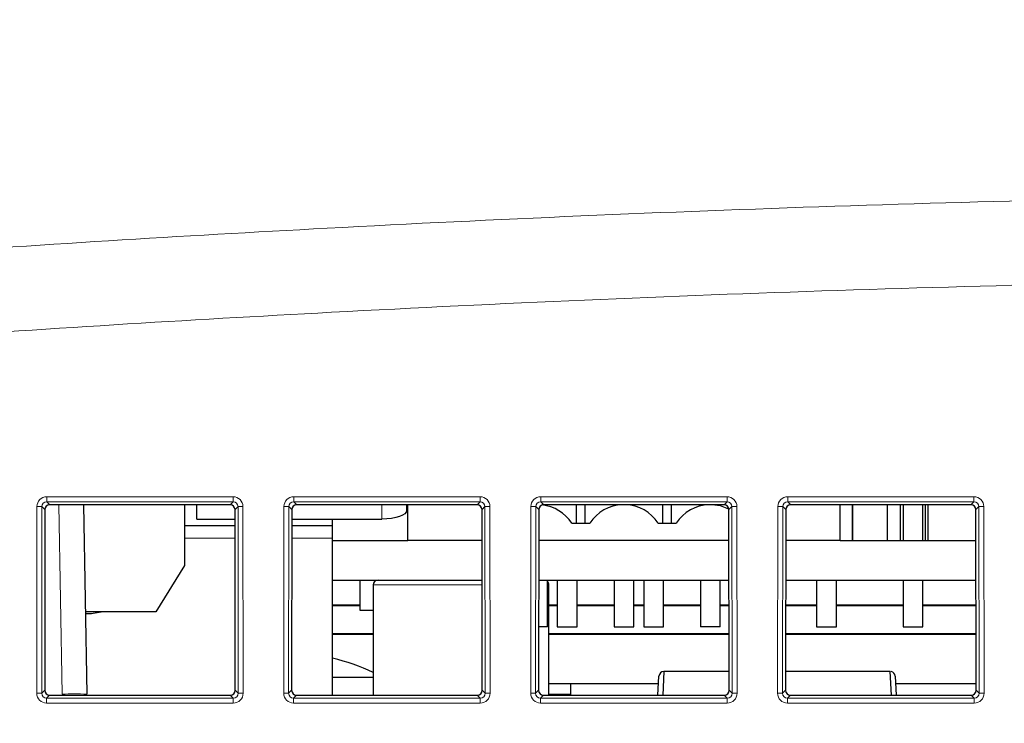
# Paper-space layout 'Blatt3' of a CAD drawing. Header units: millimetres. Extents: x 5 to 418, y 2 to 292.
# Tile 22 of 40: x 163 to 189, y 219 to 238. Entities that reach past the tile are written whole.
import ezdxf

# ---------------------------------------------------------------- set-up
doc = ezdxf.new("R2010")
doc.units = ezdxf.units.MM
doc.layers.add('SLD-0', color=7, linetype='Continuous')
doc.styles.add('SLDTEXTSTYLE0', font='TXT', dxfattribs={"width": 0.605})
doc.dimstyles.new('SLDDIMSTYLE5', dxfattribs={"dimtxt": 3.5, "dimasz": 3.302, "dimexe": 0, "dimexo": 0.0625, "dimgap": 0.875, "dimtad": 1, "dimlfac": 1.5, "dimrnd": 1e-09, "dimzin": 12, "dimdsep": 46, "dimtxsty": 'SLDTEXTSTYLE0', "dimsah": 1, "dimcen": 0.09, "dimadec": 0, "dimazin": 3, "dimtfac": 1, "dimtofl": 0, "dimtmove": 0, "dimatfit": 3, "dimfxl": 1, "dimfrac": 2, "dimtolj": 1, "dimtzin": 12, "dimarcsym": 0})

# ---------------------------------------------------------------- blocks, each defined once
blk = doc.blocks.new('_D_16')
at = {"layer": 'SLD-0', "color": 7}
for p, q in [((130.949, 139.138), (130.949, 268.927)), ((320.949, 139.138), (320.949, 268.927)), ((130.949, 267.927), (320.949, 267.927))]:
    blk.add_line(p, q, dxfattribs=at)
for points in [[(130.949, 267.927), (134.251, 267.419), (134.251, 268.435)], [(320.949, 267.927), (317.647, 268.435), (317.647, 267.419)]]:
    blk.add_solid(points, dxfattribs=at)
at = {"layer": 'SLD-0', "color": 7, "insert": (221.939, 272.438), "char_height": 3.5, "attachment_point": 1, "style": 'SLDTEXTSTYLE0'}
blk.add_mtext('285', dxfattribs=at)
blk = doc.blocks.new('_D_17')
at = {"layer": 'SLD-0', "color": 7}
for p, q in [((185.604, 256.405), (106.288, 256.405)), ((107.288, 256.405), (107.288, 136.472)), ((134.283, 136.472), (106.288, 136.472))]:
    blk.add_line(p, q, dxfattribs=at)
for points in [[(107.288, 256.405), (106.78, 253.103), (107.796, 253.103)], [(107.288, 136.472), (107.796, 139.774), (106.78, 139.774)]]:
    blk.add_solid(points, dxfattribs=at)
at = {"layer": 'SLD-0', "color": 7, "insert": (102.776, 190.423), "char_height": 3.5, "attachment_point": 1, "rotation": 90, "style": 'SLDTEXTSTYLE0'}
blk.add_mtext('179,9', dxfattribs=at)

psp = doc.layouts.new('Blatt3')

# ---------------------------------------------------------------- linework, layer by layer
at = {"color": 7, "linetype": 'Continuous', "lineweight": 18}
for p, q in [((163.4349, 225.2535), (168.4636, 225.2535)), ((163.4349, 225.2535), (163.4349, 225.118)), ((168.4636, 225.2535), (168.4636, 225.118)), ((170.1016, 225.2535), (175.1302, 225.2535)), ((170.1016, 225.2535), (170.1016, 225.118)), ((175.1302, 225.2535), (175.1302, 225.118)), ((176.7682, 225.2535), (181.7969, 225.2535)), ((176.7682, 225.2535), (176.7682, 225.118)), ((181.7969, 225.2535), (181.7969, 225.118)), ((183.4349, 225.2535), (188.4636, 225.2535)), ((183.4349, 225.2535), (183.4349, 225.118)), ((188.4636, 225.2535), (188.4636, 225.118)), ((163.1636, 219.9536), (163.1683, 224.9875)), ((163.3015, 224.9851), (163.2968, 219.9512)), ((163.3821, 224.9045), (163.3015, 224.9851)), ((168.4636, 225.118), (163.4349, 225.118)), ((163.4349, 225.118), (163.5154, 225.0375)), ((163.8488, 219.9266), (163.7596, 225.0375)), ((168.3831, 225.0375), (168.4636, 225.118)), ((168.597, 224.9851), (168.5163, 224.9045)), ((168.6017, 219.9512), (168.597, 224.9851)), ((168.7301, 224.9875), (168.7348, 219.9536)), ((169.8303, 219.9536), (169.835, 224.9875)), ((169.9682, 224.9851), (169.9635, 219.9512)), ((170.0488, 224.9045), (169.9682, 224.9851)), ((175.1302, 225.118), (170.1016, 225.118)), ((170.1016, 225.118), (170.1821, 225.0375)), ((172.4826, 224.6512), (172.4826, 225.0375)), ((175.0497, 225.0375), (175.1302, 225.118)), ((175.2636, 224.9851), (175.183, 224.9045)), ((175.2683, 219.9512), (175.2636, 224.9851)), ((175.3968, 224.9875), (175.4015, 219.9536)), ((176.497, 219.9536), (176.5017, 224.9875)), ((176.6348, 224.9851), (176.6301, 219.9512)), ((176.7155, 224.9045), (176.6348, 224.9851)), ((181.7969, 225.118), (176.7682, 225.118)), ((176.7682, 225.118), (176.8487, 225.0375)), ((181.7164, 225.0375), (181.7969, 225.118)), ((181.9303, 224.9851), (181.8497, 224.9045)), ((181.935, 219.9512), (181.9303, 224.9851)), ((182.0635, 224.9875), (182.0682, 219.9536)), ((183.1636, 219.9536), (183.1683, 224.9875)), ((183.3015, 224.9851), (183.2968, 219.9512)), ((183.3821, 224.9045), (183.3015, 224.9851)), ((188.4636, 225.118), (183.4349, 225.118)), ((183.4349, 225.118), (183.5154, 225.0375)), ((188.3831, 225.0375), (188.4636, 225.118)), ((188.597, 224.9851), (188.5163, 224.9045)), ((188.6017, 219.9512), (188.597, 224.9851)), ((188.7301, 224.9875), (188.7348, 219.9536)), ((167.1492, 224.1382), (168.517, 224.1382)), ((170.0481, 224.1382), (171.1492, 224.1382)), ((172.2459, 222.8716), (175.1849, 222.8716)), ((176.9492, 222.8716), (176.9859, 222.8716)), ((163.2968, 219.9512), (163.3776, 220.032)), ((163.5106, 219.8988), (163.4297, 219.8178)), ((163.4297, 219.8178), (168.4688, 219.8178)), ((163.4297, 219.8178), (163.4297, 219.6871)), ((168.4688, 219.8178), (168.3878, 219.8988)), ((168.4688, 219.8178), (168.4688, 219.6871)), ((168.5209, 220.032), (168.6017, 219.9512)), ((169.9635, 219.9512), (170.0443, 220.032)), ((170.1773, 219.8988), (170.0964, 219.8178)), ((170.0964, 219.8178), (170.0964, 219.6871)), ((170.0964, 219.8178), (175.1354, 219.8178)), ((175.1354, 219.8178), (175.0545, 219.8988)), ((175.1354, 219.8178), (175.1354, 219.6871)), ((175.1875, 220.032), (175.2683, 219.9512)), ((176.6301, 219.9512), (176.7109, 220.032)), ((176.8439, 219.8988), (176.763, 219.8178)), ((176.763, 219.8178), (176.763, 219.6871)), ((176.763, 219.8178), (181.8021, 219.8178)), ((176.9859, 219.9266), (177.5831, 219.9266)), ((181.8021, 219.8178), (181.7212, 219.8988)), ((181.8021, 219.8178), (181.8021, 219.6871)), ((181.8542, 220.032), (181.935, 219.9512)), ((183.2968, 219.9512), (183.3776, 220.032)), ((183.5106, 219.8988), (183.4297, 219.8178)), ((183.4297, 219.8178), (188.4688, 219.8178)), ((183.4297, 219.8178), (183.4297, 219.6871)), ((188.4688, 219.8178), (188.3878, 219.8988)), ((188.4688, 219.8178), (188.4688, 219.6871)), ((188.5209, 220.032), (188.6017, 219.9512)), ((168.4688, 219.6871), (163.4297, 219.6871)), ((175.1354, 219.6871), (170.0964, 219.6871)), ((181.8021, 219.6871), (176.763, 219.6871)), ((188.4688, 219.6871), (183.4297, 219.6871))]:
    psp.add_line(p, q, dxfattribs=at)
at = {"color": 7, "linetype": 'Continuous', "lineweight": 25}
for p, q in [((163.3821, 224.9045), (163.3776, 220.032)), ((168.3831, 225.0375), (163.5154, 225.0375)), ((164.4261, 225.0375), (164.5154, 219.9266)), ((167.1492, 225.0375), (167.1492, 223.4013)), ((167.4826, 224.6512), (167.4826, 225.0375)), ((168.5209, 220.032), (168.5163, 224.9045)), ((170.0488, 224.9045), (170.0443, 220.032)), ((175.0497, 225.0375), (170.1821, 225.0375)), ((173.1492, 225.0375), (173.1492, 224.8792)), ((173.1826, 224.0716), (173.1826, 225.0375)), ((175.1875, 220.032), (175.183, 224.9045)), ((176.7155, 224.9045), (176.7109, 220.032)), ((181.7164, 225.0375), (176.8487, 225.0375)), ((177.7326, 224.5382), (177.7326, 225.0375)), ((177.9659, 224.5382), (177.9659, 225.0375)), ((180.0659, 224.5382), (180.0659, 225.0375)), ((180.2992, 224.5382), (180.2992, 225.0375)), ((181.8542, 220.032), (181.8497, 224.9045)), ((183.3821, 224.9045), (183.3776, 220.032)), ((188.3831, 225.0375), (183.5154, 225.0375)), ((184.8492, 224.0716), (184.8492, 225.0375)), ((185.1826, 225.0375), (185.1826, 224.0716)), ((185.1826, 224.0716), (185.1826, 225.0375)), ((186.1159, 225.0375), (186.1159, 224.0716)), ((186.4826, 224.0716), (186.4826, 225.0375)), ((186.5492, 225.0375), (186.5492, 224.0716)), ((187.0826, 224.0716), (187.0826, 225.0375)), ((187.1492, 225.0375), (187.1492, 224.0716)), ((187.2159, 225.0375), (187.2159, 224.0716)), ((188.5209, 220.032), (188.5163, 224.9045)), ((167.4826, 224.6512), (168.5166, 224.6512)), ((170.0486, 224.6512), (172.4826, 224.6512)), ((171.1492, 224.4716), (171.1492, 224.6512)), ((167.1492, 224.4716), (168.5167, 224.4716)), ((170.0484, 224.4716), (171.1492, 224.4716)), ((171.1492, 224.1382), (171.1492, 224.4716)), ((177.6045, 224.5382), (178.0939, 224.5382)), ((179.9379, 224.5382), (180.4273, 224.5382)), ((171.1492, 219.8988), (171.1492, 224.1382)), ((171.1492, 224.0716), (173.1826, 224.0716)), ((175.1838, 224.0716), (173.1826, 224.0716)), ((181.8504, 224.0716), (176.7147, 224.0716)), ((184.8492, 224.0716), (183.3814, 224.0716)), ((184.8492, 224.0716), (188.5171, 224.0716)), ((167.1492, 223.4013), (166.3794, 222.1484)), ((171.1492, 223.0049), (175.1848, 223.0049)), ((171.8826, 223.0049), (171.8826, 222.1882)), ((176.7137, 223.0049), (181.8514, 223.0049)), ((176.9492, 221.7382), (176.9492, 223.0049)), ((177.2159, 223.0049), (177.2159, 221.7382)), ((177.7492, 221.7382), (177.7492, 223.0049)), ((178.7492, 223.0049), (178.7492, 221.7382)), ((179.2826, 221.7382), (179.2826, 223.0049)), ((179.5492, 223.0049), (179.5492, 221.7382)), ((180.0826, 221.7382), (180.0826, 223.0049)), ((181.0826, 223.0049), (181.0826, 221.7382)), ((181.6159, 221.7382), (181.6159, 223.0049)), ((183.3804, 223.0049), (188.5181, 223.0049)), ((184.2159, 223.0049), (184.2159, 221.7382)), ((184.7492, 221.7382), (184.7492, 223.0049)), ((186.5492, 223.0049), (186.5492, 221.7382)), ((187.0826, 221.7382), (187.0826, 223.0049)), ((172.2459, 222.8716), (172.2459, 219.8988)), ((176.9859, 219.8988), (176.9859, 222.8716)), ((171.1492, 222.3382), (171.8826, 222.3382)), ((171.1492, 222.322), (171.8826, 222.322)), ((176.9859, 222.3382), (177.2159, 222.3382)), ((176.9859, 222.322), (177.2159, 222.322)), ((177.7492, 222.3382), (178.7492, 222.3382)), ((177.7492, 222.322), (178.7492, 222.322)), ((179.2826, 222.3382), (179.5492, 222.3382)), ((179.2826, 222.322), (179.5492, 222.322)), ((180.0826, 222.3382), (181.0826, 222.3382)), ((180.0826, 222.322), (181.0826, 222.322)), ((181.6159, 222.3382), (181.8521, 222.3382)), ((181.6159, 222.322), (181.8521, 222.322)), ((183.3797, 222.3382), (184.2159, 222.3382)), ((183.3797, 222.322), (184.2159, 222.322)), ((184.7492, 222.3382), (186.5492, 222.3382)), ((184.7492, 222.322), (186.5492, 222.322)), ((187.0826, 222.3382), (188.5187, 222.3382)), ((187.0826, 222.322), (188.5187, 222.322)), ((166.3794, 222.1484), (164.4766, 222.1484)), ((171.8826, 222.1882), (172.2459, 222.1882)), ((176.9492, 221.7382), (176.7125, 221.7382)), ((177.2159, 221.7382), (177.7492, 221.7382)), ((178.7492, 221.7382), (179.2826, 221.7382)), ((179.5492, 221.7382), (180.0826, 221.7382)), ((181.6159, 221.7382), (181.0826, 221.7382)), ((184.2159, 221.7382), (184.7492, 221.7382)), ((186.5492, 221.7382), (187.0826, 221.7382)), ((172.2459, 221.5545), (171.1492, 221.5545)), ((172.2459, 221.5382), (171.1492, 221.5382)), ((181.8528, 221.5545), (176.9859, 221.5545)), ((181.8528, 221.5382), (176.9859, 221.5382)), ((188.5195, 221.5545), (183.379, 221.5545)), ((188.5195, 221.5382), (183.379, 221.5382)), ((172.2459, 220.3716), (171.1492, 220.3716)), ((179.9326, 219.8988), (179.9595, 220.4119)), ((180.0927, 220.5382), (180.0601, 219.8988)), ((181.8537, 220.5382), (180.0927, 220.5382)), ((186.2058, 220.5382), (183.3781, 220.5382)), ((186.2384, 219.8988), (186.2058, 220.5382)), ((186.339, 220.4119), (186.3658, 219.8988)), ((179.9487, 220.2049), (176.9859, 220.2049)), ((177.5831, 219.8988), (177.5831, 220.2049)), ((188.5207, 220.2049), (186.3498, 220.2049)), ((163.5106, 219.8988), (168.3878, 219.8988)), ((170.1773, 219.8988), (175.0545, 219.8988)), ((176.8439, 219.8988), (181.7212, 219.8988)), ((183.5106, 219.8988), (188.3878, 219.8988))]:
    psp.add_line(p, q, dxfattribs=at)
at = {"color": 7, "linetype": 'Continuous', "lineweight": 25, "flags": 128}
for points in [[(173.1492, 224.8792), (173.1364, 224.8347), (173.0985, 224.7919), (173.0369, 224.7525), (172.954, 224.718), (172.8529, 224.6896), (172.7377, 224.6685), (172.6126, 224.6556), (172.4826, 224.6512)], [(181.8489, 224.9182), (181.6197, 225.0045), (181.3899, 225.0375)]]:
    psp.add_lwpolyline(points, dxfattribs=at)
at = {"color": 7, "linetype": 'Continuous', "lineweight": 18}
for centre, radius, start, end in [((163.1974, 222.8797), 2.108, 87.1686, 90.78892), ((168.7011, 222.8797), 2.108, 89.21108, 92.8314), ((169.864, 222.8797), 2.108, 87.1686, 90.78892), ((175.3678, 222.8797), 2.108, 89.21108, 92.8314), ((176.5307, 222.8797), 2.108, 87.1686, 90.78892), ((182.0344, 222.8797), 2.108, 89.21108, 92.8314), ((183.1974, 222.8797), 2.108, 87.1686, 90.78892), ((188.7011, 222.8797), 2.108, 89.21108, 92.8314), ((163.1927, 217.8459), 2.108, 87.1686, 90.78892), ((164.1821, 210.3749), 9.5575, 88.00162, 91.99838), ((168.7058, 217.8459), 2.108, 89.21108, 92.8314), ((169.8593, 217.8459), 2.108, 87.1686, 90.78892), ((175.3725, 217.8459), 2.108, 89.21108, 92.8314), ((176.526, 217.8459), 2.108, 87.1686, 90.78892), ((182.0391, 217.8459), 2.108, 89.21108, 92.8314), ((183.1927, 217.8459), 2.108, 87.1686, 90.78892), ((188.7058, 217.8459), 2.108, 89.21108, 92.8314)]:
    psp.add_arc(centre, radius, start, end, dxfattribs=at)
at = {"color": 7, "linetype": 'Continuous', "lineweight": 25}
for centre, radius, start, end in [((176.6826, 223.9382), 1.1, 33.05571, 83.45937), ((179.0159, 223.9382), 1.1, 92.11803, 146.94429), ((179.0159, 223.9382), 1.1, 33.05571, 87.88197), ((181.3492, 223.9382), 1.1, 92.11803, 146.94429), ((172.3792, 222.8716), 0.1333, 90, 180), ((176.8526, 222.8716), 0.1333, 360, 43.5302), ((164.4958, 223.747), 1.6487, 269.36097, 284.15744), ((169.9492, 215.6965), 5.3333, 64.49277, 76.99712), ((180.0927, 220.4049), 0.1333, 91.72607, 177), ((186.2058, 220.4049), 0.1333, 3, 81.57922)]:
    psp.add_arc(centre, radius, start, end, dxfattribs=at)
at = {"color": 7, "linetype": 'Continuous', "lineweight": 18}
for centre, major_axis, ratio, start_param, end_param in [((163.4354, 224.9868), (0.2281, -0.1391), 0.9979697, 2.1193103, 3.6873675), ((168.4631, 224.9868), (0.2281, 0.1391), 0.9979697, 5.7374104, 7.3054677), ((170.102, 224.9868), (0.2281, -0.1391), 0.9979697, 2.1193103, 3.6873675), ((175.1298, 224.9868), (0.2281, 0.1391), 0.9979697, 5.7374104, 7.3054677), ((176.7687, 224.9868), (0.2281, -0.1391), 0.9979697, 2.1193103, 3.6873675), ((181.7964, 224.9868), (0.2281, 0.1391), 0.9979697, 5.7374104, 7.3054677), ((183.4354, 224.9868), (0.2281, -0.1391), 0.9979697, 2.1193103, 3.6873675), ((188.4631, 224.9868), (0.2281, 0.1391), 0.9979697, 5.7374104, 7.3054677), ((163.4354, 224.9844), (0.1074, -0.0805), 0.9934233, 2.2143373, 3.7823946), ((168.4631, 224.9844), (0.1074, 0.0805), 0.9934233, 5.6423834, 7.2104406), ((170.102, 224.9844), (0.1074, -0.0805), 0.9934233, 2.2143373, 3.7823946), ((175.1298, 224.9844), (0.1074, 0.0805), 0.9934233, 5.6423834, 7.2104406), ((176.7687, 224.9844), (0.1074, -0.0805), 0.9934233, 2.2143373, 3.7823946), ((181.7964, 224.9844), (0.1074, 0.0805), 0.9934233, 5.6423834, 7.2104406), ((183.4354, 224.9844), (0.1074, -0.0805), 0.9934233, 2.2143373, 3.7823946), ((188.4631, 224.9844), (0.1074, 0.0805), 0.9934233, 5.6423834, 7.2104406), ((163.4307, 219.9543), (0.1644, 0.2112), 0.9962181, 2.2330373, 3.8010946), ((163.4307, 219.952), (0.0862, 0.1035), 0.9898381, 2.2656086, 3.8336659), ((168.4678, 219.9543), (-0.1644, 0.2112), 0.9962181, 2.4820908, 4.050148), ((168.4678, 219.952), (-0.0862, 0.1035), 0.9898381, 2.4495195, 4.0175767), ((170.0973, 219.9543), (0.1644, 0.2112), 0.9962181, 2.2330373, 3.8010946), ((170.0973, 219.952), (0.0862, 0.1035), 0.9898381, 2.2656086, 3.8336659), ((175.1345, 219.9543), (-0.1644, 0.2112), 0.9962181, 2.4820908, 4.050148), ((175.1345, 219.952), (-0.0862, 0.1035), 0.9898381, 2.4495195, 4.0175767), ((176.764, 219.9543), (0.1644, 0.2112), 0.9962181, 2.2330373, 3.8010946), ((176.764, 219.952), (0.0862, 0.1035), 0.9898381, 2.2656086, 3.8336659), ((181.8011, 219.9543), (-0.1644, 0.2112), 0.9962181, 2.4820908, 4.050148), ((181.8011, 219.952), (-0.0862, 0.1035), 0.9898381, 2.4495195, 4.0175767), ((183.4307, 219.9543), (0.1644, 0.2112), 0.9962181, 2.2330373, 3.8010946), ((183.4307, 219.952), (0.0862, 0.1035), 0.9898381, 2.2656086, 3.8336659), ((188.4678, 219.9543), (-0.1644, 0.2112), 0.9962181, 2.4820908, 4.050148), ((188.4678, 219.952), (-0.0862, 0.1035), 0.9898381, 2.4495195, 4.0175767)]:
    psp.add_ellipse(centre, major_axis=major_axis, ratio=ratio, start_param=start_param, end_param=end_param, dxfattribs=at)
at = {"color": 7, "linetype": 'Continuous', "lineweight": 25}
for centre, major_axis, ratio, start_param, end_param in [((163.5157, 224.9041), (0.1141, -0.0696), 0.9979697, 2.1193103, 3.6873675), ((168.3828, 224.9041), (0.1141, 0.0696), 0.9979697, 5.7374104, 7.3054677), ((170.1823, 224.9041), (0.1141, -0.0696), 0.9979697, 2.1193103, 3.6873675), ((175.0495, 224.9041), (0.1141, 0.0696), 0.9979697, 5.7374104, 7.3054677), ((176.849, 224.9041), (0.1141, -0.0696), 0.9979697, 2.1193103, 3.6873675), ((181.7161, 224.9041), (0.1141, 0.0696), 0.9979697, 5.7374104, 7.3054677), ((183.5157, 224.9041), (0.1141, -0.0696), 0.9979697, 2.1193103, 3.6873675), ((188.3828, 224.9041), (0.1141, 0.0696), 0.9979697, 5.7374104, 7.3054677), ((163.5111, 220.0324), (0.0822, 0.1056), 0.9962181, 2.2330373, 3.8010946), ((168.3874, 220.0324), (-0.0822, 0.1056), 0.9962181, 2.4820908, 4.050148), ((170.1778, 220.0324), (0.0822, 0.1056), 0.9962181, 2.2330373, 3.8010946), ((175.054, 220.0324), (-0.0822, 0.1056), 0.9962181, 2.4820908, 4.050148), ((176.8444, 220.0324), (0.0822, 0.1056), 0.9962181, 2.2330373, 3.8010946), ((181.7207, 220.0324), (-0.0822, 0.1056), 0.9962181, 2.4820908, 4.050148), ((183.5111, 220.0324), (0.0822, 0.1056), 0.9962181, 2.2330373, 3.8010946), ((188.3874, 220.0324), (-0.0822, 0.1056), 0.9962181, 2.4820908, 4.050148)]:
    psp.add_ellipse(centre, major_axis=major_axis, ratio=ratio, start_param=start_param, end_param=end_param, dxfattribs=at)
at = {"color": 7, "linetype": 'Continuous', "lineweight": 18}
for points, knots in [([(147.4299, 230.813), (151.3539, 231.143), (159.2031, 231.8033), (171.6306, 232.5667), (184.7065, 233.1353), (198.4259, 233.4442), (212.1505, 233.4724), (225.8711, 233.2178), (239.5854, 232.6806), (248.7185, 232.1334), (253.2826, 231.8124), (253.2826, 231.8124)], [0, 0, 0, 0, 0.1114794, 0.2229941, 0.3524668, 0.4819943, 0.611467, 0.7409945, 0.8704694, 0.9999996, 1, 1, 1, 1]), ([(253.1207, 229.5467), (248.5724, 229.8392), (239.474, 230.4244), (225.8081, 230.9438), (212.1335, 231.2019), (198.4581, 231.1727), (184.7843, 230.8652), (171.755, 230.2986), (159.3687, 229.5376), (151.5468, 228.8797), (147.6352, 228.5506)], [0, 0, 0, 0, 0.1294738, 0.2590031, 0.3884768, 0.5180054, 0.6474791, 0.7770077, 0.8884862, 1, 1, 1, 1])]:
    psp.add_open_spline(points, degree=3, knots=knots, dxfattribs=at)

# ---------------------------------------------------------------- dimensions: what is measured, and where the dimension line sits
at = {"layer": 'SLD-0', "color": 7}
dim = psp.add_linear_dim(base=(320.9492, 267.9266), p1=(130.9492, 139.1382), p2=(320.9492, 139.1382), dimstyle='SLDDIMSTYLE5', dxfattribs=at)
dim.commit()
dim.dimension.update_dxf_attribs({"geometry": '_D_16', "text_midpoint": (225.9492, 267.9266), "dimtype": 160})
dim = psp.add_linear_dim(base=(107.2877, 136.4716), p1=(185.6044, 256.4049), p2=(134.2826, 136.4716), angle=90, dimstyle='SLDDIMSTYLE5', dxfattribs=at)
dim.commit()
dim.dimension.update_dxf_attribs({"geometry": '_D_17', "text_midpoint": (107.2877, 196.4382), "dimtype": 160})

doc.saveas('drawing.dxf')
